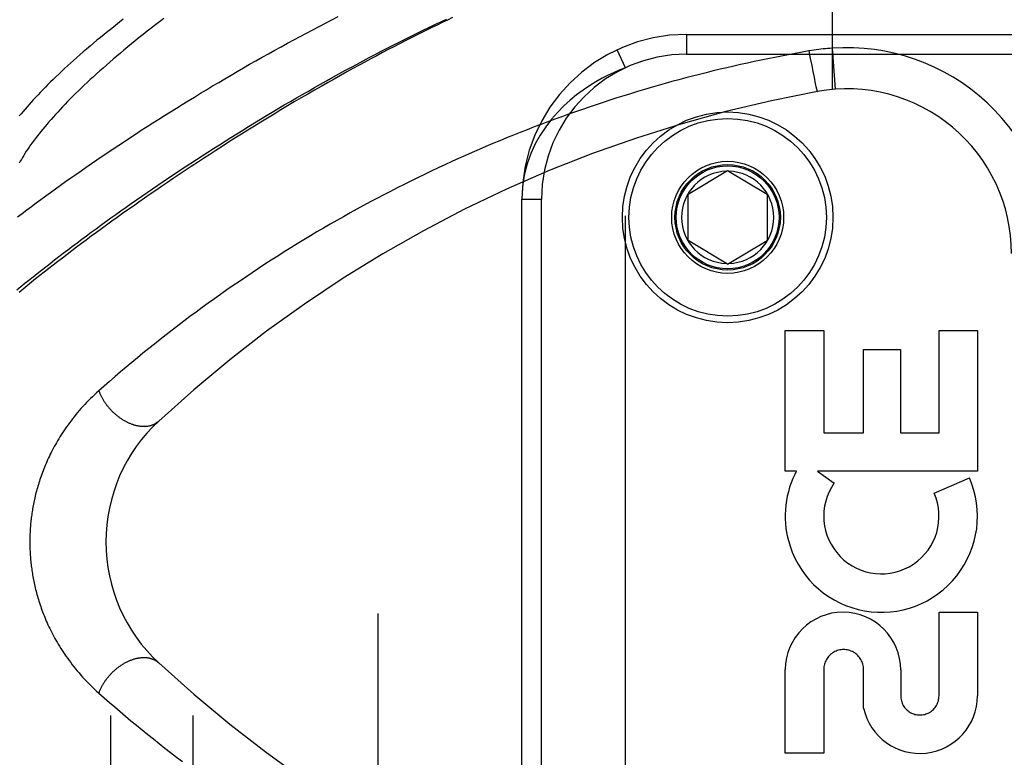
# Model space of a CAD drawing. Header units: inches. Extents: x 0 to 221, y 0 to 143.
# Tile 180 of 256: x 94.9 to 96.4, y 79.49 to 80.61. Entities that reach past the tile are written whole.
import ezdxf

# ---------------------------------------------------------------- set-up
doc = ezdxf.new("R2010")
doc.units = ezdxf.units.IN
doc.header["$LTSCALE"] = 12.142857
doc.header["$MEASUREMENT"] = 0
doc.linetypes.add('HIDDEN', pattern=[0.2, 0.1, -0.1])
for name, color, linetype in [('DEFAULT_2', 8, 'HIDDEN'), ('RIGHTHAND_DOOR_ASSEMBLY', 7, 'CONTINUOUS'), ('SUBPANEL', 7, 'CONTINUOUS')]:
    doc.layers.add(name, color=color, linetype=linetype)

msp = doc.modelspace()

# ---------------------------------------------------------------- linework, layer by layer
at = {"layer": 'DEFAULT_2', "color": 8, "linetype": 'HIDDEN'}
msp.add_line((95.4472, 103.9976), (95.4472, 34.8936), dxfattribs=at)
at = {"layer": 'RIGHTHAND_DOOR_ASSEMBLY', "color": 8, "linetype": 'HIDDEN'}
for p, q in [((96.137, 81.1718), (96.137, 80.5071)), ((95.9157, 80.5906), (97.042, 80.5906)), ((95.9157, 80.5906), (95.9157, 80.5606)), ((95.8232, 80.5402), (95.8106, 80.5674)), ((95.9157, 80.5606), (97.072, 80.5606)), ((96.1016, 80.5655), (96.1037, 80.5543)), ((96.137, 80.5698), (96.1414, 80.5075)), ((96.1037, 80.5543), (96.1058, 80.5435)), ((95.8232, 79.101), (95.8232, 80.5402)), ((96.1058, 80.5435), (96.1075, 80.5344)), ((96.1075, 80.5344), (96.1088, 80.5279)), ((96.1088, 80.5279), (96.1099, 80.5227)), ((96.1099, 80.5227), (96.1107, 80.5189)), ((96.1107, 80.5189), (96.1113, 80.5161)), ((96.1113, 80.5161), (96.1118, 80.5135)), ((96.1118, 80.5135), (96.1122, 80.5118)), ((96.1122, 80.5118), (96.1126, 80.5102)), ((96.1126, 80.5102), (96.1128, 80.5093)), ((96.1128, 80.5093), (96.113, 80.5084)), ((96.113, 80.5084), (96.1132, 80.5076)), ((96.1132, 80.5076), (96.1134, 80.5069)), ((95.9182, 80.3481), (95.9782, 80.3841)), ((95.9782, 80.3841), (96.0382, 80.3481)), ((95.6657, 80.3406), (95.6957, 80.3406)), ((95.6657, 79.3006), (95.6657, 80.3406)), ((95.6957, 79.3006), (95.6957, 80.3406)), ((95.9182, 80.2781), (95.9182, 80.3481)), ((96.0382, 80.3481), (96.0382, 80.2781)), ((95.9782, 80.242), (95.9182, 80.2781)), ((95.9782, 80.242), (96.0382, 80.2781)), ((96.0657, 80.1416), (96.1241, 80.1416)), ((96.0657, 79.9279), (96.0657, 80.1416)), ((96.1241, 80.1416), (96.1241, 79.9862)), ((96.2991, 80.1416), (96.3575, 80.1416)), ((96.2991, 79.9862), (96.2991, 80.1416)), ((96.3575, 80.1416), (96.3575, 79.9279)), ((96.1845, 80.1125), (96.2408, 80.1125)), ((96.1845, 79.9862), (96.1845, 80.1125)), ((96.2408, 80.1125), (96.2408, 79.9862)), ((96.1241, 79.9862), (96.1845, 79.9862)), ((96.2408, 79.9862), (96.2991, 79.9862)), ((96.0826, 79.9279), (96.0657, 79.9279)), ((96.3575, 79.9279), (96.1146, 79.9279)), ((96.1146, 79.9279), (96.14, 79.91)), ((96.2919, 79.8945), (96.3455, 79.9177)), ((96.2991, 79.7142), (96.3575, 79.7142)), ((96.2991, 79.5871), (96.2991, 79.7142)), ((96.3575, 79.7142), (96.3575, 79.5871)), ((96.0657, 79.4999), (96.0657, 79.627)), ((96.1241, 79.627), (96.1241, 79.4999)), ((96.1846, 79.5682), (96.1846, 79.627)), ((96.2409, 79.6263), (96.2409, 79.5871)), ((96.1241, 79.4999), (96.0657, 79.4999))]:
    msp.add_line(p, q, dxfattribs=at)
for points in [[(94.8992, 80.2031), (94.9052, 80.208), (94.9113, 80.213), (94.9174, 80.2179), (94.9236, 80.2229), (94.9299, 80.2279), (94.9363, 80.233), (94.9428, 80.2381), (94.9494, 80.2432), (94.956, 80.2484), (94.9627, 80.2535), (94.9695, 80.2587), (94.9764, 80.264), (94.9834, 80.2692), (94.9904, 80.2745), (94.9975, 80.2798), (95.0047, 80.2852), (95.012, 80.2905), (95.0193, 80.2959), (95.0267, 80.3013), (95.0342, 80.3067), (95.0418, 80.3122), (95.0494, 80.3176), (95.0571, 80.3231), (95.0649, 80.3286), (95.0727, 80.3341), (95.0806, 80.3396), (95.0886, 80.3452), (95.0967, 80.3507), (95.1048, 80.3563), (95.1129, 80.3618), (95.1212, 80.3674), (95.1294, 80.373), (95.1378, 80.3786), (95.1462, 80.3842), (95.1547, 80.3898), (95.1632, 80.3953), (95.1717, 80.4009), (95.1803, 80.4065), (95.189, 80.4121), (95.1977, 80.4177), (95.2065, 80.4233), (95.2153, 80.4288), (95.2241, 80.4344), (95.233, 80.4399), (95.2419, 80.4454), (95.2509, 80.451), (95.2598, 80.4564), (95.2688, 80.4619), (95.2779, 80.4674), (95.2869, 80.4728), (95.296, 80.4782), (95.3051, 80.4836), (95.3143, 80.4889), (95.3234, 80.4943), (95.3326, 80.4996), (95.3418, 80.5048), (95.351, 80.5101), (95.3602, 80.5153), (95.3694, 80.5204), (95.3786, 80.5256), (95.3878, 80.5306), (95.397, 80.5357), (95.4062, 80.5407), (95.4155, 80.5456), (95.4247, 80.5506), (95.4338, 80.5554), (95.443, 80.5602), (95.4522, 80.565), (95.4613, 80.5697), (95.4704, 80.5744), (95.4796, 80.579), (95.4886, 80.5835), (95.4977, 80.588), (95.5067, 80.5925), (95.5157, 80.5969), (95.5247, 80.6012), (95.5336, 80.6055), (95.5425, 80.6097), (95.5514, 80.6139)], [(94.9001, 80.3139), (94.907, 80.3191), (94.914, 80.3244), (94.9211, 80.3297), (94.9283, 80.335), (94.9355, 80.3403), (94.9429, 80.3456), (94.9503, 80.351), (94.9578, 80.3564), (94.9654, 80.3618), (94.973, 80.3673), (94.9808, 80.3728), (94.9886, 80.3783), (94.9965, 80.3838), (95.0045, 80.3893), (95.0125, 80.3948), (95.0206, 80.4004), (95.0288, 80.4059), (95.0371, 80.4115), (95.0454, 80.4171), (95.0538, 80.4227), (95.0623, 80.4283), (95.0708, 80.4339), (95.0794, 80.4395), (95.088, 80.4452), (95.0967, 80.4508), (95.1055, 80.4564), (95.1144, 80.462), (95.1232, 80.4677), (95.1322, 80.4733), (95.1412, 80.4789), (95.1502, 80.4845), (95.1593, 80.4901), (95.1685, 80.4957), (95.1777, 80.5013), (95.1869, 80.5068), (95.1962, 80.5124), (95.2055, 80.5179), (95.2148, 80.5234), (95.2242, 80.5289), (95.2336, 80.5344), (95.243, 80.5398), (95.2525, 80.5453), (95.262, 80.5507), (95.2715, 80.556), (95.2811, 80.5614), (95.2906, 80.5667), (95.3002, 80.5719), (95.3098, 80.5772), (95.3194, 80.5824), (95.329, 80.5875), (95.3386, 80.5927), (95.3482, 80.5977), (95.3579, 80.6028), (95.3675, 80.6078), (95.3771, 80.6127), (95.3867, 80.6176)], [(95.5606, 80.6161), (95.5529, 80.6124), (95.545, 80.6086), (95.5371, 80.6049), (95.5292, 80.601), (95.5212, 80.5971), (95.5131, 80.5931), (95.505, 80.5891), (95.4968, 80.5849), (95.4885, 80.5807), (95.48, 80.5764), (95.4715, 80.572), (95.4629, 80.5676), (95.4542, 80.563), (95.4454, 80.5584), (95.4366, 80.5537), (95.4276, 80.5488), (95.4185, 80.5439), (95.4092, 80.5388), (95.3998, 80.5337), (95.3903, 80.5284), (95.3806, 80.523), (95.3708, 80.5174), (95.3609, 80.5118), (95.3508, 80.506), (95.3407, 80.5001), (95.3305, 80.4942), (95.3203, 80.4882), (95.3101, 80.4821), (95.2999, 80.476), (95.2897, 80.4699), (95.2796, 80.4638), (95.2696, 80.4577), (95.2596, 80.4515), (95.2497, 80.4454), (95.2399, 80.4392), (95.2301, 80.4331), (95.2204, 80.427), (95.2108, 80.4208), (95.2013, 80.4147), (95.1918, 80.4086), (95.1824, 80.4024), (95.1731, 80.3963), (95.1638, 80.3902), (95.1547, 80.3842), (95.1456, 80.3781), (95.1366, 80.3721), (95.1277, 80.366), (95.1188, 80.36), (95.1101, 80.354), (95.1014, 80.3481), (95.0929, 80.3421), (95.0844, 80.3362), (95.076, 80.3303), (95.0677, 80.3245), (95.0595, 80.3187), (95.0513, 80.3129), (95.0433, 80.3071), (95.0354, 80.3013), (95.0275, 80.2956), (95.0198, 80.29), (95.0121, 80.2843), (95.0045, 80.2787), (94.9971, 80.2732), (94.9897, 80.2676), (94.9824, 80.2621), (94.9752, 80.2567), (94.9681, 80.2513), (94.9611, 80.2459), (94.9542, 80.2406), (94.9474, 80.2353), (94.9407, 80.23), (94.9341, 80.2248), (94.9275, 80.2196), (94.9211, 80.2145), (94.9148, 80.2094), (94.9085, 80.2043), (94.9024, 80.1993)], [(95.1221, 80.6148), (95.1157, 80.6099), (95.1093, 80.605), (95.1031, 80.6002), (95.0969, 80.5954), (95.0908, 80.5906), (95.0848, 80.5858), (95.0789, 80.5811), (95.0731, 80.5764), (95.0674, 80.5717), (95.0617, 80.567), (95.0562, 80.5624), (95.0508, 80.5578), (95.0454, 80.5532), (95.0401, 80.5487), (95.035, 80.5442), (95.0299, 80.5397), (95.0249, 80.5352), (95.02, 80.5308), (95.0152, 80.5265), (95.0105, 80.5221), (95.0059, 80.5178), (95.0013, 80.5135), (94.9969, 80.5093), (94.9926, 80.5051), (94.9883, 80.501), (94.9842, 80.4968), (94.9801, 80.4928), (94.9761, 80.4887), (94.9723, 80.4847), (94.9685, 80.4808), (94.9648, 80.4768), (94.9612, 80.4729), (94.9576, 80.4691), (94.9542, 80.4653), (94.9509, 80.4615), (94.9476, 80.4578), (94.9445, 80.4541), (94.9414, 80.4505), (94.9384, 80.4469), (94.9355, 80.4434), (94.9327, 80.4398), (94.93, 80.4364), (94.9274, 80.4329), (94.9248, 80.4296), (94.9224, 80.4262), (94.92, 80.4229), (94.9177, 80.4197), (94.9156, 80.4165), (94.9134, 80.4133), (94.9114, 80.4101), (94.9095, 80.4071), (94.9076, 80.404), (94.9059, 80.401), (94.9042, 80.3981), (94.9026, 80.3951)], [(95.0607, 80.6136), (95.0547, 80.609), (95.0488, 80.6043), (95.043, 80.5998), (95.0373, 80.5952), (95.0317, 80.5907), (95.0261, 80.5862), (95.0207, 80.5817), (95.0154, 80.5772), (95.0101, 80.5728), (95.0049, 80.5684), (94.9999, 80.5641), (94.9949, 80.5598), (94.99, 80.5555), (94.9852, 80.5512), (94.9805, 80.547), (94.9759, 80.5428), (94.9714, 80.5387), (94.9669, 80.5346), (94.9626, 80.5305), (94.9584, 80.5264), (94.9542, 80.5224), (94.9501, 80.5185), (94.9462, 80.5145), (94.9423, 80.5106), (94.9385, 80.5068), (94.9348, 80.503), (94.9312, 80.4992), (94.9277, 80.4955), (94.9243, 80.4918), (94.9209, 80.4881), (94.9177, 80.4845), (94.9145, 80.4809), (94.9115, 80.4774), (94.9085, 80.4739), (94.9056, 80.4704), (94.9028, 80.467)], [(96.1016, 80.5655), (96.0912, 80.5637), (96.0808, 80.5618), (96.0705, 80.5599), (96.0601, 80.5579), (96.0497, 80.5558), (96.0394, 80.5538), (96.029, 80.5516), (96.0186, 80.5494), (96.0082, 80.5472), (95.9978, 80.5449), (95.9874, 80.5425), (95.977, 80.5401), (95.9666, 80.5377), (95.9562, 80.5352), (95.9458, 80.5326), (95.9354, 80.53), (95.925, 80.5273), (95.9145, 80.5246), (95.9041, 80.5218), (95.8936, 80.519), (95.8832, 80.5161), (95.8728, 80.5131), (95.8623, 80.5101), (95.8518, 80.507), (95.8414, 80.5039), (95.8309, 80.5007), (95.8205, 80.4975), (95.81, 80.4942), (95.7995, 80.4909), (95.789, 80.4875), (95.7786, 80.484), (95.7681, 80.4805), (95.7576, 80.4769), (95.7471, 80.4733), (95.7367, 80.4696), (95.7262, 80.4658), (95.7157, 80.462), (95.7052, 80.4581), (95.6948, 80.4542), (95.6843, 80.4502), (95.6739, 80.4461), (95.6634, 80.442), (95.653, 80.4379), (95.6425, 80.4336), (95.6321, 80.4293), (95.6216, 80.425), (95.6112, 80.4206), (95.6008, 80.4161), (95.5904, 80.4116), (95.58, 80.407), (95.5696, 80.4023), (95.5592, 80.3976), (95.5488, 80.3929), (95.5385, 80.388), (95.5281, 80.3831), (95.5178, 80.3782), (95.5075, 80.3732), (95.4972, 80.3681), (95.4869, 80.363), (95.4766, 80.3578), (95.4663, 80.3525), (95.4561, 80.3472), (95.4458, 80.3418), (95.4356, 80.3364), (95.4254, 80.3309), (95.4153, 80.3254), (95.4051, 80.3198), (95.395, 80.3141), (95.3849, 80.3084), (95.3748, 80.3026), (95.3647, 80.2968), (95.3547, 80.2909), (95.3447, 80.2849), (95.3347, 80.2789), (95.3248, 80.2729), (95.3149, 80.2668), (95.305, 80.2606), (95.2952, 80.2544), (95.2854, 80.2481), (95.2756, 80.2418), (95.2659, 80.2354), (95.2562, 80.229), (95.2465, 80.2225), (95.2369, 80.216), (95.2274, 80.2095), (95.2179, 80.2029), (95.2084, 80.1962), (95.199, 80.1896), (95.1896, 80.1828), (95.1803, 80.1761), (95.1711, 80.1693), (95.1619, 80.1625), (95.1527, 80.1556), (95.1436, 80.1487), (95.1346, 80.1418), (95.1257, 80.1348), (95.1168, 80.1279), (95.108, 80.1209), (95.0992, 80.1139), (95.0905, 80.1069), (95.082, 80.0998), (95.0734, 80.0928), (95.0649, 80.0857), (95.0565, 80.0785), (95.0481, 80.0714), (95.0398, 80.0642), (95.0316, 80.0571), (95.0235, 80.0499)], [(96.137, 80.5698), (96.1334, 80.5695), (96.1299, 80.5692), (96.1266, 80.5689), (96.1233, 80.5686), (96.1199, 80.5682), (96.1164, 80.5678), (96.1127, 80.5673), (96.1091, 80.5667), (96.1054, 80.5661), (96.1016, 80.5655)], [(95.8232, 80.5402), (95.8147, 80.5369), (95.806, 80.5331), (95.7969, 80.5289), (95.7876, 80.5241), (95.7781, 80.5188), (95.7684, 80.5128), (95.7586, 80.5062), (95.7488, 80.4989), (95.739, 80.4909), (95.7294, 80.4821), (95.7199, 80.4724), (95.7107, 80.4619), (95.702, 80.4504), (95.6938, 80.4379), (95.6862, 80.4244), (95.6795, 80.4098), (95.6739, 80.3941), (95.6695, 80.3772), (95.6667, 80.3594), (95.6657, 80.3406)], [(96.1134, 80.5069), (96.1135, 80.5066), (96.1136, 80.5063), (96.1137, 80.506), (96.1137, 80.5057), (96.1138, 80.5055), (96.1139, 80.5052), (96.1139, 80.505), (96.114, 80.5048), (96.1141, 80.5047), (96.1141, 80.5045), (96.1142, 80.5044), (96.1142, 80.5043), (96.1143, 80.5042), (96.1143, 80.5041), (96.1143, 80.5041), (96.1144, 80.504), (96.1144, 80.504)], [(95.0235, 80.0499), (95.0202, 80.047), (95.017, 80.044), (95.0139, 80.041), (95.0108, 80.038), (95.0078, 80.035), (95.0049, 80.032), (95.002, 80.029), (94.9992, 80.0259), (94.9964, 80.0229), (94.9938, 80.0198), (94.9911, 80.0168), (94.9886, 80.0137), (94.9861, 80.0106), (94.9836, 80.0075), (94.9813, 80.0045), (94.979, 80.0014), (94.9767, 79.9983), (94.9745, 79.9953), (94.9724, 79.9922), (94.9704, 79.9892), (94.9683, 79.9861), (94.9664, 79.9831), (94.9645, 79.9801), (94.9627, 79.9771), (94.9609, 79.9741), (94.9592, 79.9711), (94.9575, 79.9682), (94.9558, 79.9652), (94.9543, 79.9623), (94.9527, 79.9594), (94.9513, 79.9565), (94.9498, 79.9537), (94.9485, 79.9508), (94.9471, 79.948), (94.9458, 79.9451), (94.9446, 79.9423), (94.9433, 79.9396), (94.9422, 79.9368), (94.941, 79.9341), (94.9399, 79.9313), (94.9389, 79.9286), (94.9379, 79.9259), (94.9369, 79.9233), (94.9359, 79.9206), (94.935, 79.918), (94.9341, 79.9153), (94.9333, 79.9127), (94.9324, 79.9102), (94.9317, 79.9076), (94.9309, 79.905), (94.9302, 79.9025), (94.9295, 79.9), (94.9288, 79.8975), (94.9281, 79.895), (94.9275, 79.8925), (94.9269, 79.8901), (94.9263, 79.8876), (94.9258, 79.8852), (94.9253, 79.8828), (94.9248, 79.8804), (94.9243, 79.8781), (94.9239, 79.8757), (94.9234, 79.8734), (94.923, 79.871), (94.9226, 79.8687), (94.9223, 79.8664), (94.9219, 79.8641), (94.9216, 79.8619), (94.9213, 79.8596), (94.921, 79.8573), (94.9207, 79.8551), (94.9205, 79.8528), (94.9202, 79.8506), (94.92, 79.8484), (94.9198, 79.8462), (94.9197, 79.8439), (94.9195, 79.8417), (94.9193, 79.8395), (94.9192, 79.8373), (94.9191, 79.8351), (94.919, 79.8329), (94.9189, 79.8307), (94.9188, 79.8286), (94.9188, 79.8264), (94.9188, 79.8242), (94.9187, 79.822), (94.9187, 79.8198), (94.9188, 79.8176), (94.9188, 79.8154), (94.9188, 79.8132), (94.9189, 79.811), (94.919, 79.8088), (94.9191, 79.8066), (94.9192, 79.8044), (94.9193, 79.8022), (94.9195, 79.8), (94.9196, 79.7978), (94.9198, 79.7955), (94.92, 79.7933), (94.9202, 79.791), (94.9204, 79.7888), (94.9207, 79.7865), (94.921, 79.7843), (94.9212, 79.782), (94.9216, 79.7797), (94.9219, 79.7774), (94.9222, 79.7751), (94.9226, 79.7727), (94.923, 79.7704), (94.9234, 79.768), (94.9238, 79.7657), (94.9243, 79.7633), (94.9248, 79.7609), (94.9253, 79.7585), (94.9258, 79.756), (94.9263, 79.7536), (94.9269, 79.7511), (94.9275, 79.7486), (94.9282, 79.7461), (94.9288, 79.7435), (94.9295, 79.741), (94.9302, 79.7384), (94.931, 79.7358), (94.9318, 79.7332), (94.9326, 79.7306), (94.9334, 79.728), (94.9343, 79.7253), (94.9352, 79.7227), (94.9361, 79.72), (94.9371, 79.7173), (94.9381, 79.7145), (94.9392, 79.7118), (94.9403, 79.709), (94.9414, 79.7062), (94.9426, 79.7034), (94.9438, 79.7006), (94.945, 79.6978), (94.9463, 79.6949), (94.9477, 79.692), (94.9491, 79.6891), (94.9505, 79.6862), (94.952, 79.6833), (94.9535, 79.6803), (94.9551, 79.6773), (94.9567, 79.6743), (94.9584, 79.6713), (94.9602, 79.6683), (94.962, 79.6653), (94.9638, 79.6622), (94.9657, 79.6591), (94.9677, 79.6561), (94.9697, 79.653), (94.9718, 79.6499), (94.974, 79.6468), (94.9762, 79.6436), (94.9784, 79.6405), (94.9808, 79.6374), (94.9832, 79.6343), (94.9856, 79.6311), (94.9882, 79.628), (94.9907, 79.6249), (94.9934, 79.6218), (94.9961, 79.6186), (94.9989, 79.6155), (95.0018, 79.6124), (95.0047, 79.6094), (95.0077, 79.6063), (95.0107, 79.6033), (95.0138, 79.6002), (95.017, 79.5972), (95.0202, 79.5942), (95.0235, 79.5913)], [(95.0235, 80.0499), (95.0239, 80.0489), (95.0243, 80.0479), (95.0247, 80.0469), (95.0251, 80.0459), (95.0255, 80.045), (95.026, 80.044), (95.0264, 80.043), (95.0269, 80.042), (95.0274, 80.041), (95.0279, 80.0401), (95.0285, 80.0391), (95.029, 80.0381), (95.0296, 80.0372), (95.0301, 80.0362), (95.0307, 80.0353), (95.0313, 80.0343), (95.0319, 80.0334), (95.0326, 80.0324), (95.0332, 80.0315), (95.0338, 80.0306), (95.0345, 80.0296), (95.0352, 80.0287), (95.0359, 80.0278), (95.0366, 80.0269), (95.0373, 80.026), (95.038, 80.0252), (95.0388, 80.0243), (95.0395, 80.0234), (95.0403, 80.0226), (95.041, 80.0217), (95.0418, 80.0209), (95.0426, 80.02), (95.0434, 80.0192), (95.0442, 80.0184), (95.045, 80.0176), (95.0459, 80.0168), (95.0467, 80.0161), (95.0476, 80.0153), (95.0484, 80.0145), (95.0493, 80.0138), (95.0501, 80.0131), (95.051, 80.0124), (95.0519, 80.0117), (95.0528, 80.011), (95.0537, 80.0103), (95.0546, 80.0096), (95.0555, 80.009), (95.0564, 80.0083), (95.0573, 80.0077), (95.0583, 80.0071), (95.0592, 80.0065), (95.0601, 80.0059), (95.061, 80.0054), (95.062, 80.0048), (95.0629, 80.0043), (95.0639, 80.0038), (95.0648, 80.0033), (95.0658, 80.0028), (95.0667, 80.0023), (95.0677, 80.0018), (95.0687, 80.0014), (95.0696, 80.001), (95.0706, 80.0006), (95.0715, 80.0002), (95.0725, 79.9998), (95.0734, 79.9994), (95.0744, 79.9991), (95.0754, 79.9988), (95.0763, 79.9985), (95.0773, 79.9982), (95.0782, 79.9979), (95.0792, 79.9976), (95.0801, 79.9974), (95.0811, 79.9972), (95.082, 79.997), (95.083, 79.9968), (95.0839, 79.9966), (95.0848, 79.9965), (95.0858, 79.9964), (95.0867, 79.9962), (95.0876, 79.9962), (95.0885, 79.9961), (95.0894, 79.996), (95.0903, 79.996), (95.0912, 79.996), (95.0921, 79.9959), (95.093, 79.996), (95.0939, 79.996), (95.0947, 79.996), (95.0956, 79.9961), (95.0964, 79.9962), (95.0973, 79.9963), (95.0981, 79.9964), (95.099, 79.9966), (95.0998, 79.9967), (95.1006, 79.9969), (95.1014, 79.9971), (95.1022, 79.9973), (95.1029, 79.9975), (95.1037, 79.9978), (95.1045, 79.998), (95.1052, 79.9983), (95.106, 79.9986), (95.1067, 79.9989), (95.1074, 79.9993), (95.1081, 79.9996), (95.1088, 80), (95.1095, 80.0004), (95.1101, 80.0008), (95.1108, 80.0012), (95.1114, 80.0016), (95.112, 80.0021), (95.1126, 80.0025), (95.1132, 80.003), (95.1138, 80.0035), (95.1144, 80.004)], [(95.0235, 79.5913), (95.0239, 79.5923), (95.0243, 79.5933), (95.0247, 79.5942), (95.0251, 79.5952), (95.0255, 79.5962), (95.026, 79.5972), (95.0264, 79.5982), (95.0269, 79.5992), (95.0274, 79.6001), (95.0279, 79.6011), (95.0285, 79.6021), (95.029, 79.6031), (95.0296, 79.604), (95.0301, 79.605), (95.0307, 79.6059), (95.0313, 79.6069), (95.0319, 79.6078), (95.0326, 79.6088), (95.0332, 79.6097), (95.0338, 79.6106), (95.0345, 79.6115), (95.0352, 79.6124), (95.0359, 79.6134), (95.0366, 79.6143), (95.0373, 79.6151), (95.038, 79.616), (95.0388, 79.6169), (95.0395, 79.6178), (95.0403, 79.6186), (95.041, 79.6195), (95.0418, 79.6203), (95.0426, 79.6211), (95.0434, 79.622), (95.0442, 79.6228), (95.045, 79.6236), (95.0459, 79.6243), (95.0467, 79.6251), (95.0476, 79.6259), (95.0484, 79.6266), (95.0493, 79.6274), (95.0501, 79.6281), (95.051, 79.6288), (95.0519, 79.6295), (95.0528, 79.6302), (95.0537, 79.6309), (95.0546, 79.6316), (95.0555, 79.6322), (95.0564, 79.6328), (95.0573, 79.6335), (95.0583, 79.6341), (95.0592, 79.6347), (95.0601, 79.6353), (95.061, 79.6358), (95.062, 79.6364), (95.0629, 79.6369), (95.0639, 79.6374), (95.0648, 79.6379), (95.0658, 79.6384), (95.0667, 79.6389), (95.0677, 79.6393), (95.0687, 79.6398), (95.0696, 79.6402), (95.0706, 79.6406), (95.0715, 79.641), (95.0725, 79.6414), (95.0734, 79.6417), (95.0744, 79.6421), (95.0754, 79.6424), (95.0763, 79.6427), (95.0773, 79.643), (95.0782, 79.6433), (95.0792, 79.6435), (95.0801, 79.6438), (95.0811, 79.644), (95.082, 79.6442), (95.083, 79.6444), (95.0839, 79.6445), (95.0848, 79.6447), (95.0858, 79.6448), (95.0867, 79.6449), (95.0876, 79.645), (95.0885, 79.6451), (95.0894, 79.6452), (95.0903, 79.6452), (95.0912, 79.6452), (95.0921, 79.6452), (95.093, 79.6452), (95.0939, 79.6452), (95.0947, 79.6451), (95.0956, 79.6451), (95.0964, 79.645), (95.0973, 79.6449), (95.0981, 79.6448), (95.099, 79.6446), (95.0998, 79.6445), (95.1006, 79.6443), (95.1014, 79.6441), (95.1022, 79.6439), (95.1029, 79.6436), (95.1037, 79.6434), (95.1045, 79.6431), (95.1052, 79.6429), (95.106, 79.6426), (95.1067, 79.6422), (95.1074, 79.6419), (95.1081, 79.6416), (95.1088, 79.6412), (95.1095, 79.6408), (95.1101, 79.6404), (95.1108, 79.64), (95.1114, 79.6396), (95.112, 79.6391), (95.1126, 79.6386), (95.1132, 79.6382), (95.1138, 79.6377), (95.1144, 79.6371)], [(95.0235, 79.5913), (95.0315, 79.5842), (95.0395, 79.5772), (95.0476, 79.5702), (95.0558, 79.5633), (95.064, 79.5563), (95.0723, 79.5493), (95.0807, 79.5424), (95.0892, 79.5354), (95.0977, 79.5285), (95.1063, 79.5216), (95.115, 79.5147), (95.1237, 79.5079), (95.1325, 79.501), (95.1414, 79.4942), (95.1503, 79.4874)]]:
    msp.add_lwpolyline(points, dxfattribs=at)
for radius in [0.1599, 0.1499, 0.085, 0.08, 0.078]:
    msp.add_circle((95.9782, 80.3131), radius, dxfattribs=at)
for centre, radius, start, end in [((95.9157, 80.3406), 0.25, 90, 180), ((95.9157, 80.3406), 0.22, 90, 180), ((96.1592, 80.2581), 0.3125, 0, 94.0875), ((96.4732, 78.5365), 2, 100.3342, 132.7959), ((96.1592, 80.2581), 0.25, 0, 100.3342), ((95.9782, 80.3131), 0.07, 91.4692, 268.5308), ((95.9782, 80.3131), 0.07, 271.4692, 88.5308), ((95.2842, 79.8206), 0.25, 132.7959, 227.2041), ((96.2086, 79.8599), 0.1431, 153.8028, 198.5861), ((96.2116, 79.8597), 0.1459, 198.1268, 23.4014), ((96.2116, 79.8597), 0.1459, 152.1494, 154.2621), ((96.2116, 79.8597), 0.0875, 144.8915, 23.4014), ((96.1533, 79.6264), 0.0876, 359.9462, 179.5965), ((96.1543, 79.627), 0.0302, 359.9714, 180.0286), ((96.4732, 81.1047), 2, 227.2041, 259.6658), ((96.27, 79.5872), 0.0875, 192.5167, 359.9756), ((96.27, 79.5871), 0.0291, 179.9462, 360)]:
    msp.add_arc(centre, radius, start, end, dxfattribs=at)
at = {"layer": 'SUBPANEL', "color": 8, "linetype": 'HIDDEN'}
for p, q in [((95.041, 101.4143), (95.041, 37.4768)), ((95.166, 101.4143), (95.166, 37.4768))]:
    msp.add_line(p, q, dxfattribs=at)

doc.saveas('drawing.dxf')
